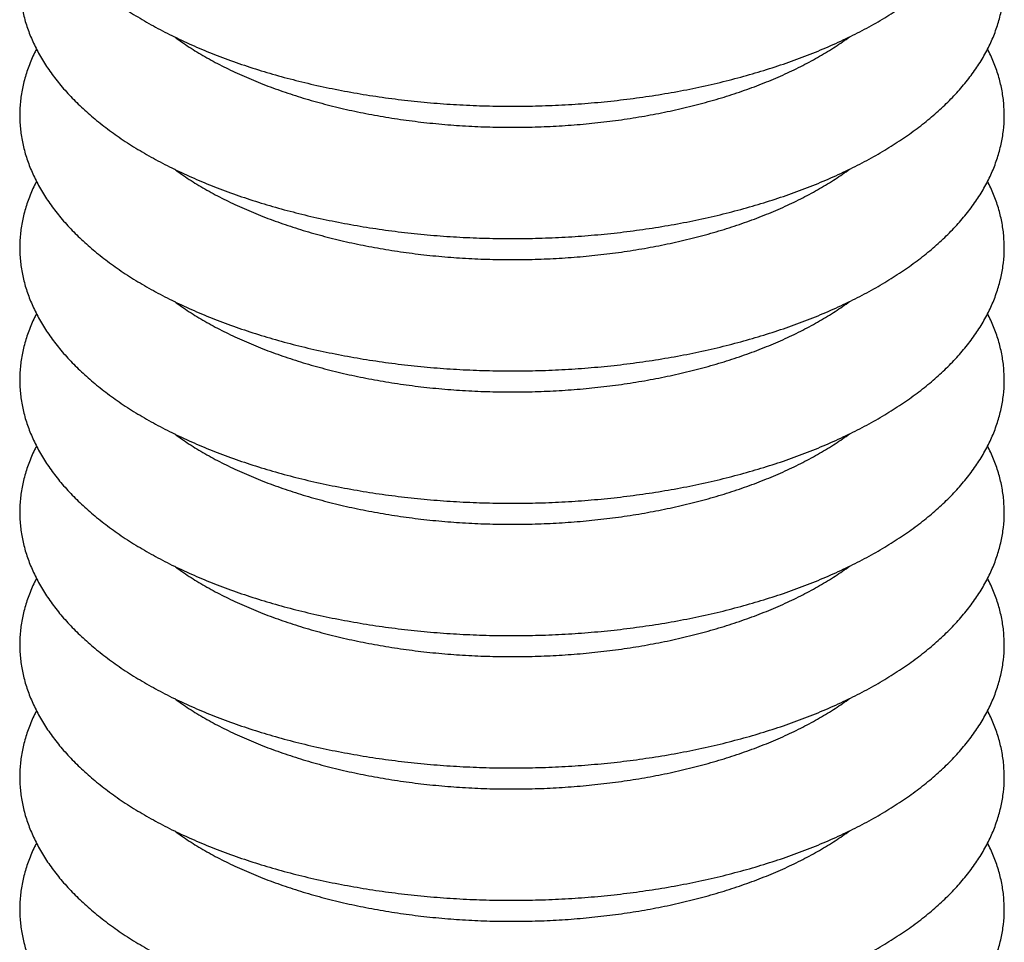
# Model space of a CAD drawing. Header units: millimetres. Extents: x 0 to 305, y 0 to 297.
# Tile 33 of 39: x 256 to 278, y 170 to 191. Entities that reach past the tile are written whole.
import ezdxf

# ---------------------------------------------------------------- set-up
doc = ezdxf.new("R2010")
doc.units = ezdxf.units.MM

msp = doc.modelspace()

# ---------------------------------------------------------------- linework, layer by layer
at = {"color": 7, "linetype": 'Continuous', "lineweight": 25}
for points, knots in [([(256.6121, 196.23), (256.5963, 196.2012), (256.5265, 196.0737), (256.4337, 195.8429), (256.3349, 195.5389), (256.2699, 195.2324), (256.236, 194.9249), (256.234, 194.6171), (256.2635, 194.3099), (256.3246, 194.0042), (256.4169, 193.7008), (256.5403, 193.4004), (256.6945, 193.1038), (256.8791, 192.812), (257.0937, 192.5257), (257.3376, 192.2459), (257.6101, 191.9733), (257.9105, 191.7088), (258.2378, 191.4532), (258.5909, 191.2073), (258.9689, 190.9717), (259.3706, 190.7471), (259.7949, 190.5341), (260.2404, 190.3334), (260.706, 190.1454), (261.1902, 189.9707), (261.6917, 189.8098), (262.209, 189.6631), (262.7407, 189.531), (263.2853, 189.4138), (263.8411, 189.3119), (264.4066, 189.2256), (264.9802, 189.1551), (265.5602, 189.1006), (266.145, 189.0622), (266.7329, 189.0401), (267.3223, 189.0344), (267.9114, 189.0449), (268.4986, 189.0718), (269.0821, 189.1148), (269.6604, 189.174), (270.2318, 189.2492), (270.7946, 189.34), (271.3472, 189.4464), (271.8881, 189.5679), (272.4157, 189.7043), (272.9285, 189.8552), (273.425, 190.0202), (273.9039, 190.1987), (274.3637, 190.3904), (274.8032, 190.5948), (275.221, 190.8112), (275.6161, 191.0391), (275.9871, 191.2778), (276.333, 191.5268), (276.6529, 191.7853), (276.9456, 192.0527), (277.2104, 192.3281), (277.4463, 192.6108), (277.6527, 192.8999), (277.8288, 193.1945), (277.9742, 193.4937), (278.0883, 193.7965), (278.171, 194.1019), (278.222, 194.4089), (278.2414, 194.7167), (278.229, 195.0243), (278.1853, 195.3309), (278.1095, 195.6356), (278.0052, 195.937), (277.9099, 196.1342), (277.8625, 196.2324)], [0, 0, 0, 0, 0.0042686, 0.0188876, 0.0334749, 0.0480305, 0.0625588, 0.0770687, 0.0915722, 0.1060786, 0.1205999, 0.1351458, 0.1497216, 0.1643283, 0.1789633, 0.1936221, 0.2082992, 0.2229892, 0.2376874, 0.2523903, 0.2670949, 0.2817989, 0.2965012, 0.3112011, 0.3258982, 0.3405925, 0.355284, 0.3699728, 0.3846592, 0.3993434, 0.4140256, 0.4287062, 0.4433854, 0.4580635, 0.4727408, 0.4874174, 0.5020938, 0.5167702, 0.5314467, 0.5461236, 0.5608013, 0.5754798, 0.5901596, 0.6048409, 0.619524, 0.6342093, 0.6488969, 0.6635871, 0.6782803, 0.6929767, 0.7076763, 0.7223793, 0.7370854, 0.7517944, 0.7665054, 0.7812168, 0.7959263, 0.8106307, 0.8253258, 0.8400066, 0.8546674, 0.8693024, 0.8839072, 0.8984798, 0.9130222, 0.9275408, 0.9420462, 0.9565496, 0.9710613, 0.9855929, 1, 1, 1, 1]), ([(256.6121, 193.2728), (256.5963, 193.244), (256.5265, 193.1165), (256.4337, 192.8857), (256.3349, 192.5816), (256.2699, 192.2752), (256.236, 191.9676), (256.234, 191.6599), (256.2635, 191.3527), (256.3246, 191.047), (256.4169, 190.7436), (256.5403, 190.4432), (256.6945, 190.1466), (256.8791, 189.8548), (257.0937, 189.5685), (257.3376, 189.2886), (257.6101, 189.016), (257.9105, 188.7516), (258.2378, 188.496), (258.5909, 188.2501), (258.9689, 188.0145), (259.3706, 187.7899), (259.7949, 187.5769), (260.2404, 187.3762), (260.706, 187.1882), (261.1902, 187.0135), (261.6917, 186.8526), (262.209, 186.7059), (262.7407, 186.5737), (263.2853, 186.4566), (263.8411, 186.3547), (264.4066, 186.2684), (264.9802, 186.1979), (265.5602, 186.1434), (266.145, 186.105), (266.7329, 186.0829), (267.3223, 186.0771), (267.9114, 186.0877), (268.4986, 186.1145), (269.0821, 186.1576), (269.6604, 186.2168), (270.2318, 186.2919), (270.7946, 186.3828), (271.3472, 186.4891), (271.8881, 186.6107), (272.4157, 186.7471), (272.9285, 186.898), (273.425, 187.0629), (273.9039, 187.2415), (274.3637, 187.4332), (274.8032, 187.6376), (275.221, 187.854), (275.6161, 188.0818), (275.9871, 188.3206), (276.333, 188.5696), (276.6529, 188.8281), (276.9456, 189.0955), (277.2104, 189.3709), (277.4463, 189.6536), (277.6527, 189.9427), (277.8288, 190.2373), (277.9742, 190.5365), (278.0883, 190.8393), (278.171, 191.1447), (278.222, 191.4517), (278.2414, 191.7595), (278.229, 192.0671), (278.1853, 192.3737), (278.1095, 192.6784), (278.0052, 192.9797), (277.9099, 193.177), (277.8625, 193.2752)], [0, 0, 0, 0, 0.0042686, 0.0188876, 0.0334749, 0.0480305, 0.0625588, 0.0770687, 0.0915722, 0.1060786, 0.1205999, 0.1351458, 0.1497216, 0.1643283, 0.1789633, 0.1936221, 0.2082992, 0.2229892, 0.2376874, 0.2523903, 0.2670949, 0.2817989, 0.2965012, 0.3112011, 0.3258982, 0.3405925, 0.355284, 0.3699728, 0.3846592, 0.3993434, 0.4140256, 0.4287062, 0.4433854, 0.4580635, 0.4727408, 0.4874174, 0.5020938, 0.5167702, 0.5314467, 0.5461236, 0.5608013, 0.5754798, 0.5901596, 0.6048409, 0.619524, 0.6342093, 0.6488969, 0.6635871, 0.6782803, 0.6929767, 0.7076763, 0.7223793, 0.7370854, 0.7517944, 0.7665054, 0.7812168, 0.7959263, 0.8106307, 0.8253258, 0.8400066, 0.8546674, 0.8693024, 0.8839072, 0.8984798, 0.9130222, 0.9275408, 0.9420462, 0.9565496, 0.9710613, 0.9855929, 1, 1, 1, 1]), ([(259.7009, 190.5851), (259.7656, 190.5376), (259.9347, 190.4133), (260.2366, 190.2238), (260.6021, 190.0161), (260.9913, 189.8205), (261.4015, 189.6371), (261.8316, 189.4665), (262.28, 189.3094), (262.7452, 189.1662), (263.2257, 189.0375), (263.7198, 188.9235), (264.2258, 188.8247), (264.742, 188.7413), (265.2667, 188.6738), (265.7981, 188.6222), (266.3343, 188.5868), (266.8736, 188.5677), (267.4141, 188.5649), (267.954, 188.5785), (268.4915, 188.6083), (269.0247, 188.6543), (269.5518, 188.7164), (270.0711, 188.7944), (270.5807, 188.8879), (271.079, 188.9967), (271.5643, 189.1205), (272.0348, 189.2587), (272.4891, 189.4111), (272.9256, 189.5771), (273.3427, 189.7561), (273.7393, 189.9476), (274.1132, 190.1512), (274.4626, 190.3634), (274.6738, 190.5129), (274.778, 190.5867)], [0, 0, 0, 0, 0.0190379, 0.0497556, 0.0804733, 0.1111867, 0.1418937, 0.1725934, 0.2032854, 0.23397, 0.2646475, 0.2953188, 0.3259845, 0.3566454, 0.3873024, 0.4179562, 0.4486077, 0.4792576, 0.5099068, 0.5405561, 0.571206, 0.6018572, 0.6325106, 0.663167, 0.6938272, 0.724492, 0.7551624, 0.7858392, 0.8165232, 0.8472152, 0.8779159, 0.9086256, 0.9393443, 0.9700714, 1, 1, 1, 1]), ([(256.6121, 190.3156), (256.5963, 190.2868), (256.5265, 190.1592), (256.4337, 189.9284), (256.3349, 189.6244), (256.2699, 189.3179), (256.236, 189.0104), (256.234, 188.7026), (256.2635, 188.3955), (256.3246, 188.0898), (256.4169, 187.7863), (256.5403, 187.4859), (256.6945, 187.1894), (256.8791, 186.8975), (257.0937, 186.6113), (257.3376, 186.3314), (257.6101, 186.0588), (257.9105, 185.7943), (258.2378, 185.5388), (258.5909, 185.2928), (258.9689, 185.0572), (259.3706, 184.8326), (259.7949, 184.6197), (260.2404, 184.419), (260.706, 184.231), (261.1902, 184.0563), (261.6917, 183.8954), (262.209, 183.7486), (262.7407, 183.6165), (263.2853, 183.4993), (263.8411, 183.3975), (264.4066, 183.3112), (264.9802, 183.2407), (265.5602, 183.1861), (266.145, 183.1478), (266.7329, 183.1257), (267.3223, 183.1199), (267.9114, 183.1305), (268.4986, 183.1573), (269.0821, 183.2004), (269.6604, 183.2596), (270.2318, 183.3347), (270.7946, 183.4256), (271.3472, 183.5319), (271.8881, 183.6535), (272.4157, 183.7899), (272.9285, 183.9407), (273.425, 184.1057), (273.9039, 184.2843), (274.3637, 184.476), (274.8032, 184.6803), (275.221, 184.8967), (275.6161, 185.1246), (275.9871, 185.3634), (276.333, 185.6124), (276.6529, 185.8709), (276.9456, 186.1382), (277.2104, 186.4137), (277.4463, 186.6964), (277.6527, 186.9855), (277.8288, 187.2801), (277.9742, 187.5793), (278.0883, 187.8821), (278.171, 188.1874), (278.222, 188.4945), (278.2414, 188.8022), (278.229, 189.1098), (278.1853, 189.4164), (278.1095, 189.7211), (278.0052, 190.0225), (277.9099, 190.2198), (277.8625, 190.318)], [0, 0, 0, 0, 0.0042686, 0.0188876, 0.0334749, 0.0480305, 0.0625588, 0.0770687, 0.0915722, 0.1060786, 0.1205999, 0.1351458, 0.1497216, 0.1643283, 0.1789633, 0.1936221, 0.2082992, 0.2229892, 0.2376874, 0.2523903, 0.2670949, 0.2817989, 0.2965012, 0.3112011, 0.3258982, 0.3405925, 0.355284, 0.3699728, 0.3846592, 0.3993434, 0.4140256, 0.4287062, 0.4433854, 0.4580635, 0.4727408, 0.4874174, 0.5020938, 0.5167702, 0.5314467, 0.5461236, 0.5608013, 0.5754798, 0.5901596, 0.6048409, 0.619524, 0.6342093, 0.6488969, 0.6635871, 0.6782803, 0.6929767, 0.7076763, 0.7223793, 0.7370854, 0.7517944, 0.7665054, 0.7812168, 0.7959263, 0.8106307, 0.8253258, 0.8400066, 0.8546674, 0.8693024, 0.8839072, 0.8984798, 0.9130222, 0.9275408, 0.9420462, 0.9565496, 0.9710613, 0.9855929, 1, 1, 1, 1]), ([(259.7009, 187.6279), (259.7656, 187.5804), (259.9347, 187.4561), (260.2366, 187.2665), (260.6021, 187.0589), (260.9913, 186.8633), (261.4015, 186.6798), (261.8316, 186.5093), (262.28, 186.3522), (262.7452, 186.209), (263.2257, 186.0802), (263.7198, 185.9662), (264.2258, 185.8674), (264.742, 185.7841), (265.2667, 185.7166), (265.7981, 185.665), (266.3343, 185.6296), (266.8736, 185.6105), (267.4141, 185.6077), (267.954, 185.6212), (268.4915, 185.6511), (269.0247, 185.6971), (269.5518, 185.7592), (270.0711, 185.8371), (270.5807, 185.9307), (271.079, 186.0395), (271.5643, 186.1632), (272.0348, 186.3015), (272.4891, 186.4539), (272.9256, 186.6198), (273.3427, 186.7989), (273.7393, 186.9904), (274.1132, 187.194), (274.4626, 187.4062), (274.6738, 187.5557), (274.778, 187.6295)], [0, 0, 0, 0, 0.0190379, 0.0497556, 0.0804733, 0.1111867, 0.1418937, 0.1725934, 0.2032854, 0.23397, 0.2646475, 0.2953188, 0.3259845, 0.3566454, 0.3873024, 0.4179562, 0.4486077, 0.4792576, 0.5099068, 0.5405561, 0.571206, 0.6018572, 0.6325106, 0.663167, 0.6938272, 0.724492, 0.7551624, 0.7858392, 0.8165232, 0.8472152, 0.8779159, 0.9086256, 0.9393443, 0.9700714, 1, 1, 1, 1]), ([(256.6121, 187.3583), (256.5963, 187.3295), (256.5265, 187.202), (256.4337, 186.9712), (256.3349, 186.6672), (256.2699, 186.3607), (256.236, 186.0532), (256.234, 185.7454), (256.2635, 185.4382), (256.3246, 185.1325), (256.4169, 184.8291), (256.5403, 184.5287), (256.6945, 184.2322), (256.8791, 183.9403), (257.0937, 183.654), (257.3376, 183.3742), (257.6101, 183.1016), (257.9105, 182.8371), (258.2378, 182.5815), (258.5909, 182.3356), (258.9689, 182.1), (259.3706, 181.8754), (259.7949, 181.6625), (260.2404, 181.4617), (260.706, 181.2738), (261.1902, 181.0991), (261.6917, 180.9381), (262.209, 180.7914), (262.7407, 180.6593), (263.2853, 180.5421), (263.8411, 180.4402), (264.4066, 180.3539), (264.9802, 180.2834), (265.5602, 180.2289), (266.145, 180.1906), (266.7329, 180.1685), (267.3223, 180.1627), (267.9114, 180.1732), (268.4986, 180.2001), (269.0821, 180.2432), (269.6604, 180.3023), (270.2318, 180.3775), (270.7946, 180.4683), (271.3472, 180.5747), (271.8881, 180.6962), (272.4157, 180.8326), (272.9285, 180.9835), (273.425, 181.1485), (273.9039, 181.327), (274.3637, 181.5188), (274.8032, 181.7231), (275.221, 181.9395), (275.6161, 182.1674), (275.9871, 182.4061), (276.333, 182.6551), (276.6529, 182.9137), (276.9456, 183.181), (277.2104, 183.4564), (277.4463, 183.7391), (277.6527, 184.0282), (277.8288, 184.3229), (277.9742, 184.622), (278.0883, 184.9248), (278.171, 185.2302), (278.222, 185.5372), (278.2414, 185.845), (278.229, 186.1526), (278.1853, 186.4592), (278.1095, 186.7639), (278.0052, 187.0653), (277.9099, 187.2625), (277.8625, 187.3607)], [0, 0, 0, 0, 0.0042686, 0.0188876, 0.0334749, 0.0480305, 0.0625588, 0.0770687, 0.0915722, 0.1060786, 0.1205999, 0.1351458, 0.1497216, 0.1643283, 0.1789633, 0.1936221, 0.2082992, 0.2229892, 0.2376874, 0.2523903, 0.2670949, 0.2817989, 0.2965012, 0.3112011, 0.3258982, 0.3405925, 0.355284, 0.3699728, 0.3846592, 0.3993434, 0.4140256, 0.4287062, 0.4433854, 0.4580635, 0.4727408, 0.4874174, 0.5020938, 0.5167702, 0.5314467, 0.5461236, 0.5608013, 0.5754798, 0.5901596, 0.6048409, 0.619524, 0.6342093, 0.6488969, 0.6635871, 0.6782803, 0.6929767, 0.7076763, 0.7223793, 0.7370854, 0.7517944, 0.7665054, 0.7812168, 0.7959263, 0.8106307, 0.8253258, 0.8400066, 0.8546674, 0.8693024, 0.8839072, 0.8984798, 0.9130222, 0.9275408, 0.9420462, 0.9565496, 0.9710613, 0.9855929, 1, 1, 1, 1]), ([(259.7009, 184.6707), (259.7656, 184.6231), (259.9347, 184.4989), (260.2366, 184.3093), (260.6021, 184.1016), (260.9913, 183.906), (261.4015, 183.7226), (261.8316, 183.5521), (262.28, 183.395), (262.7452, 183.2518), (263.2257, 183.123), (263.7198, 183.009), (264.2258, 182.9102), (264.742, 182.8269), (265.2667, 182.7593), (265.7981, 182.7078), (266.3343, 182.6724), (266.8736, 182.6533), (267.4141, 182.6505), (267.954, 182.664), (268.4915, 182.6939), (269.0247, 182.7399), (269.5518, 182.802), (270.0711, 182.8799), (270.5807, 182.9734), (271.079, 183.0823), (271.5643, 183.206), (272.0348, 183.3443), (272.4891, 183.4966), (272.9256, 183.6626), (273.3427, 183.8416), (273.7393, 184.0331), (274.1132, 184.2367), (274.4626, 184.4489), (274.6738, 184.5985), (274.778, 184.6723)], [0, 0, 0, 0, 0.0190379, 0.0497556, 0.0804733, 0.1111867, 0.1418937, 0.1725934, 0.2032854, 0.23397, 0.2646475, 0.2953188, 0.3259845, 0.3566454, 0.3873024, 0.4179562, 0.4486077, 0.4792576, 0.5099068, 0.5405561, 0.571206, 0.6018572, 0.6325106, 0.663167, 0.6938272, 0.724492, 0.7551624, 0.7858392, 0.8165232, 0.8472152, 0.8779159, 0.9086256, 0.9393443, 0.9700714, 1, 1, 1, 1]), ([(256.6121, 184.4011), (256.5963, 184.3723), (256.5265, 184.2448), (256.4337, 184.014), (256.3349, 183.71), (256.2699, 183.4035), (256.236, 183.096), (256.234, 182.7882), (256.2635, 182.481), (256.3246, 182.1753), (256.4169, 181.8719), (256.5403, 181.5715), (256.6945, 181.2749), (256.8791, 180.9831), (257.0937, 180.6968), (257.3376, 180.4169), (257.6101, 180.1444), (257.9105, 179.8799), (258.2378, 179.6243), (258.5909, 179.3784), (258.9689, 179.1428), (259.3706, 178.9182), (259.7949, 178.7052), (260.2404, 178.5045), (260.706, 178.3165), (261.1902, 178.1418), (261.6917, 177.9809), (262.209, 177.8342), (262.7407, 177.7021), (263.2853, 177.5849), (263.8411, 177.483), (264.4066, 177.3967), (264.9802, 177.3262), (265.5602, 177.2717), (266.145, 177.2333), (266.7329, 177.2112), (267.3223, 177.2054), (267.9114, 177.216), (268.4986, 177.2428), (269.0821, 177.2859), (269.6604, 177.3451), (270.2318, 177.4202), (270.7946, 177.5111), (271.3472, 177.6175), (271.8881, 177.739), (272.4157, 177.8754), (272.9285, 178.0263), (273.425, 178.1912), (273.9039, 178.3698), (274.3637, 178.5615), (274.8032, 178.7659), (275.221, 178.9823), (275.6161, 179.2102), (275.9871, 179.4489), (276.333, 179.6979), (276.6529, 179.9564), (276.9456, 180.2238), (277.2104, 180.4992), (277.4463, 180.7819), (277.6527, 181.071), (277.8288, 181.3656), (277.9742, 181.6648), (278.0883, 181.9676), (278.171, 182.273), (278.222, 182.58), (278.2414, 182.8878), (278.229, 183.1954), (278.1853, 183.502), (278.1095, 183.8067), (278.0052, 184.1081), (277.9099, 184.3053), (277.8625, 184.4035)], [0, 0, 0, 0, 0.0042686, 0.0188876, 0.0334749, 0.0480305, 0.0625588, 0.0770687, 0.0915722, 0.1060786, 0.1205999, 0.1351458, 0.1497216, 0.1643283, 0.1789633, 0.1936221, 0.2082992, 0.2229892, 0.2376874, 0.2523903, 0.2670949, 0.2817989, 0.2965012, 0.3112011, 0.3258982, 0.3405925, 0.355284, 0.3699728, 0.3846592, 0.3993434, 0.4140256, 0.4287062, 0.4433854, 0.4580635, 0.4727408, 0.4874174, 0.5020938, 0.5167702, 0.5314467, 0.5461236, 0.5608013, 0.5754798, 0.5901596, 0.6048409, 0.619524, 0.6342093, 0.6488969, 0.6635871, 0.6782803, 0.6929767, 0.7076763, 0.7223793, 0.7370854, 0.7517944, 0.7665054, 0.7812168, 0.7959263, 0.8106307, 0.8253258, 0.8400066, 0.8546674, 0.8693024, 0.8839072, 0.8984798, 0.9130222, 0.9275408, 0.9420462, 0.9565496, 0.9710613, 0.9855929, 1, 1, 1, 1]), ([(259.7009, 181.7135), (259.7656, 181.6659), (259.9347, 181.5416), (260.2366, 181.3521), (260.6021, 181.1444), (260.9913, 180.9488), (261.4015, 180.7654), (261.8316, 180.5949), (262.28, 180.4377), (262.7452, 180.2946), (263.2257, 180.1658), (263.7198, 180.0518), (264.2258, 179.953), (264.742, 179.8697), (265.2667, 179.8021), (265.7981, 179.7506), (266.3343, 179.7152), (266.8736, 179.696), (267.4141, 179.6932), (267.954, 179.7068), (268.4915, 179.7366), (269.0247, 179.7827), (269.5518, 179.8448), (270.0711, 179.9227), (270.5807, 180.0162), (271.079, 180.125), (271.5643, 180.2488), (272.0348, 180.387), (272.4891, 180.5394), (272.9256, 180.7054), (273.3427, 180.8844), (273.7393, 181.0759), (274.1132, 181.2795), (274.4626, 181.4917), (274.6738, 181.6413), (274.778, 181.7151)], [0, 0, 0, 0, 0.0190379, 0.0497556, 0.0804733, 0.1111867, 0.1418937, 0.1725934, 0.2032854, 0.23397, 0.2646475, 0.2953188, 0.3259845, 0.3566454, 0.3873024, 0.4179562, 0.4486077, 0.4792576, 0.5099068, 0.5405561, 0.571206, 0.6018572, 0.6325106, 0.663167, 0.6938272, 0.724492, 0.7551624, 0.7858392, 0.8165232, 0.8472152, 0.8779159, 0.9086256, 0.9393443, 0.9700714, 1, 1, 1, 1]), ([(256.6121, 181.4439), (256.5963, 181.4151), (256.5265, 181.2876), (256.4337, 181.0568), (256.3349, 180.7527), (256.2699, 180.4463), (256.236, 180.1387), (256.234, 179.831), (256.2635, 179.5238), (256.3246, 179.2181), (256.4169, 178.9146), (256.5403, 178.6143), (256.6945, 178.3177), (256.8791, 178.0259), (257.0937, 177.7396), (257.3376, 177.4597), (257.6101, 177.1871), (257.9105, 176.9227), (258.2378, 176.6671), (258.5909, 176.4211), (258.9689, 176.1855), (259.3706, 175.961), (259.7949, 175.748), (260.2404, 175.5473), (260.706, 175.3593), (261.1902, 175.1846), (261.6917, 175.0237), (262.209, 174.877), (262.7407, 174.7448), (263.2853, 174.6277), (263.8411, 174.5258), (264.4066, 174.4395), (264.9802, 174.369), (265.5602, 174.3145), (266.145, 174.2761), (266.7329, 174.254), (267.3223, 174.2482), (267.9114, 174.2588), (268.4986, 174.2856), (269.0821, 174.3287), (269.6604, 174.3879), (270.2318, 174.463), (270.7946, 174.5539), (271.3472, 174.6602), (271.8881, 174.7818), (272.4157, 174.9182), (272.9285, 175.0691), (273.425, 175.234), (273.9039, 175.4126), (274.3637, 175.6043), (274.8032, 175.8086), (275.221, 176.025), (275.6161, 176.2529), (275.9871, 176.4917), (276.333, 176.7407), (276.6529, 176.9992), (276.9456, 177.2666), (277.2104, 177.542), (277.4463, 177.8247), (277.6527, 178.1138), (277.8288, 178.4084), (277.9742, 178.7076), (278.0883, 179.0104), (278.171, 179.3158), (278.222, 179.6228), (278.2414, 179.9305), (278.229, 180.2381), (278.1853, 180.5448), (278.1095, 180.8495), (278.0052, 181.1508), (277.9099, 181.3481), (277.8625, 181.4463)], [0, 0, 0, 0, 0.0042686, 0.0188876, 0.0334749, 0.0480305, 0.0625588, 0.0770687, 0.0915722, 0.1060786, 0.1205999, 0.1351458, 0.1497216, 0.1643283, 0.1789633, 0.1936221, 0.2082992, 0.2229892, 0.2376874, 0.2523903, 0.2670949, 0.2817989, 0.2965012, 0.3112011, 0.3258982, 0.3405925, 0.355284, 0.3699728, 0.3846592, 0.3993434, 0.4140256, 0.4287062, 0.4433854, 0.4580635, 0.4727408, 0.4874174, 0.5020938, 0.5167702, 0.5314467, 0.5461236, 0.5608013, 0.5754798, 0.5901596, 0.6048409, 0.619524, 0.6342093, 0.6488969, 0.6635871, 0.6782803, 0.6929767, 0.7076763, 0.7223793, 0.7370854, 0.7517944, 0.7665054, 0.7812168, 0.7959263, 0.8106307, 0.8253258, 0.8400066, 0.8546674, 0.8693024, 0.8839072, 0.8984798, 0.9130222, 0.9275408, 0.9420462, 0.9565496, 0.9710613, 0.9855929, 1, 1, 1, 1]), ([(259.7009, 178.7562), (259.7656, 178.7087), (259.9347, 178.5844), (260.2366, 178.3949), (260.6021, 178.1872), (260.9913, 177.9916), (261.4015, 177.8082), (261.8316, 177.6376), (262.28, 177.4805), (262.7452, 177.3373), (263.2257, 177.2085), (263.7198, 177.0946), (264.2258, 176.9957), (264.742, 176.9124), (265.2667, 176.8449), (265.7981, 176.7933), (266.3343, 176.7579), (266.8736, 176.7388), (267.4141, 176.736), (267.954, 176.7496), (268.4915, 176.7794), (269.0247, 176.8254), (269.5518, 176.8875), (270.0711, 176.9655), (270.5807, 177.059), (271.079, 177.1678), (271.5643, 177.2915), (272.0348, 177.4298), (272.4891, 177.5822), (272.9256, 177.7481), (273.3427, 177.9272), (273.7393, 178.1187), (274.1132, 178.3223), (274.4626, 178.5345), (274.6738, 178.684), (274.778, 178.7578)], [0, 0, 0, 0, 0.0190379, 0.0497556, 0.0804733, 0.1111867, 0.1418937, 0.1725934, 0.2032854, 0.23397, 0.2646475, 0.2953188, 0.3259845, 0.3566454, 0.3873024, 0.4179562, 0.4486077, 0.4792576, 0.5099068, 0.5405561, 0.571206, 0.6018572, 0.6325106, 0.663167, 0.6938272, 0.724492, 0.7551624, 0.7858392, 0.8165232, 0.8472152, 0.8779159, 0.9086256, 0.9393443, 0.9700714, 1, 1, 1, 1]), ([(256.6121, 178.4867), (256.5963, 178.4578), (256.5265, 178.3303), (256.4337, 178.0995), (256.3349, 177.7955), (256.2699, 177.489), (256.236, 177.1815), (256.234, 176.8737), (256.2635, 176.5666), (256.3246, 176.2609), (256.4169, 175.9574), (256.5403, 175.657), (256.6945, 175.3605), (256.8791, 175.0686), (257.0937, 174.7824), (257.3376, 174.5025), (257.6101, 174.2299), (257.9105, 173.9654), (258.2378, 173.7099), (258.5909, 173.4639), (258.9689, 173.2283), (259.3706, 173.0037), (259.7949, 172.7908), (260.2404, 172.59), (260.706, 172.4021), (261.1902, 172.2274), (261.6917, 172.0665), (262.209, 171.9197), (262.7407, 171.7876), (263.2853, 171.6704), (263.8411, 171.5686), (264.4066, 171.4823), (264.9802, 171.4117), (265.5602, 171.3572), (266.145, 171.3189), (266.7329, 171.2968), (267.3223, 171.291), (267.9114, 171.3015), (268.4986, 171.3284), (269.0821, 171.3715), (269.6604, 171.4307), (270.2318, 171.5058), (270.7946, 171.5967), (271.3472, 171.703), (271.8881, 171.8246), (272.4157, 171.961), (272.9285, 172.1118), (273.425, 172.2768), (273.9039, 172.4554), (274.3637, 172.6471), (274.8032, 172.8514), (275.221, 173.0678), (275.6161, 173.2957), (275.9871, 173.5345), (276.333, 173.7834), (276.6529, 174.042), (276.9456, 174.3093), (277.2104, 174.5848), (277.4463, 174.8675), (277.6527, 175.1566), (277.8288, 175.4512), (277.9742, 175.7504), (278.0883, 176.0531), (278.171, 176.3585), (278.222, 176.6656), (278.2414, 176.9733), (278.229, 177.2809), (278.1853, 177.5875), (278.1095, 177.8922), (278.0052, 178.1936), (277.9099, 178.3909), (277.8625, 178.4891)], [0, 0, 0, 0, 0.00426864, 0.01888762, 0.03347488, 0.04803047, 0.06255878, 0.07706867, 0.09157223, 0.10607859, 0.12059994, 0.13514584, 0.14972163, 0.16432829, 0.17896333, 0.19362212, 0.20829918, 0.22298915, 0.23768741, 0.25239025, 0.26709489, 0.28179893, 0.29650122, 0.3112011, 0.32589823, 0.34059252, 0.355284, 0.36997283, 0.38465921, 0.39934339, 0.41402563, 0.42870621, 0.44338541, 0.4580635, 0.47274076, 0.48741744, 0.50209383, 0.51677018, 0.53144671, 0.54612364, 0.56080126, 0.57547982, 0.59015962, 0.60484093, 0.61952405, 0.63420926, 0.64889686, 0.66358713, 0.67828033, 0.69297668, 0.70767632, 0.72237929, 0.73708544, 0.75179439, 0.76650535, 0.78121684, 0.79592631, 0.81063066, 0.82532578, 0.84000659, 0.85466737, 0.86930243, 0.88390723, 0.89847984, 0.91302221, 0.92754082, 0.94204621, 0.95654955, 0.97106131, 0.98559287, 1, 1, 1, 1]), ([(259.7009, 175.799), (259.7656, 175.7515), (259.9347, 175.6272), (260.2366, 175.4376), (260.6021, 175.23), (260.9913, 175.0344), (261.4015, 174.8509), (261.8316, 174.6804), (262.28, 174.5233), (262.7452, 174.3801), (263.2257, 174.2513), (263.7198, 174.1373), (264.2258, 174.0385), (264.742, 173.9552), (265.2667, 173.8877), (265.7981, 173.8361), (266.3343, 173.8007), (266.8736, 173.7816), (267.4141, 173.7788), (267.954, 173.7923), (268.4915, 173.8222), (269.0247, 173.8682), (269.5518, 173.9303), (270.0711, 174.0082), (270.5807, 174.1018), (271.079, 174.2106), (271.5643, 174.3343), (272.0348, 174.4726), (272.4891, 174.625), (272.9256, 174.7909), (273.3427, 174.97), (273.7393, 175.1615), (274.1132, 175.365), (274.4626, 175.5773), (274.6738, 175.7268), (274.778, 175.8006)], [0, 0, 0, 0, 0.0190379, 0.0497556, 0.0804733, 0.1111867, 0.1418937, 0.1725934, 0.2032854, 0.23397, 0.2646475, 0.2953188, 0.3259845, 0.3566454, 0.3873024, 0.4179562, 0.4486077, 0.4792576, 0.5099068, 0.5405561, 0.571206, 0.6018572, 0.6325106, 0.663167, 0.6938272, 0.724492, 0.7551624, 0.7858392, 0.8165232, 0.8472152, 0.8779159, 0.9086256, 0.9393443, 0.9700714, 1, 1, 1, 1]), ([(256.6121, 175.5294), (256.5963, 175.5006), (256.5265, 175.3731), (256.4337, 175.1423), (256.3349, 174.8383), (256.2699, 174.5318), (256.236, 174.2243), (256.234, 173.9165), (256.2635, 173.6093), (256.3246, 173.3036), (256.4169, 173.0002), (256.5403, 172.6998), (256.6945, 172.4033), (256.8791, 172.1114), (257.0937, 171.8251), (257.3376, 171.5453), (257.6101, 171.2727), (257.9105, 171.0082), (258.2378, 170.7526), (258.5909, 170.5067), (258.9689, 170.2711), (259.3706, 170.0465), (259.7949, 169.8336), (260.2404, 169.6328), (260.706, 169.4448), (261.1902, 169.2702), (261.6917, 169.1092), (262.209, 168.9625), (262.7407, 168.8304), (263.2853, 168.7132), (263.8411, 168.6113), (264.4066, 168.525), (264.9802, 168.4545), (265.5602, 168.4), (266.145, 168.3617), (266.7329, 168.3396), (267.3223, 168.3338), (267.9114, 168.3443), (268.4986, 168.3712), (269.0821, 168.4142), (269.6604, 168.4734), (270.2318, 168.5486), (270.7946, 168.6394), (271.3472, 168.7458), (271.8881, 168.8673), (272.4157, 169.0037), (272.9285, 169.1546), (273.425, 169.3196), (273.9039, 169.4981), (274.3637, 169.6899), (274.8032, 169.8942), (275.221, 170.1106), (275.6161, 170.3385), (275.9871, 170.5772), (276.333, 170.8262), (276.6529, 171.0848), (276.9456, 171.3521), (277.2104, 171.6275), (277.4463, 171.9102), (277.6527, 172.1993), (277.8288, 172.494), (277.9742, 172.7931), (278.0883, 173.0959), (278.171, 173.4013), (278.222, 173.7083), (278.2414, 174.0161), (278.229, 174.3237), (278.1853, 174.6303), (278.1095, 174.935), (278.0052, 175.2364), (277.9099, 175.4336), (277.8625, 175.5318)], [0, 0, 0, 0, 0.0042686, 0.0188876, 0.0334749, 0.0480305, 0.0625588, 0.0770687, 0.0915722, 0.1060786, 0.1205999, 0.1351458, 0.1497216, 0.1643283, 0.1789633, 0.1936221, 0.2082992, 0.2229892, 0.2376874, 0.2523903, 0.2670949, 0.2817989, 0.2965012, 0.3112011, 0.3258982, 0.3405925, 0.355284, 0.3699728, 0.3846592, 0.3993434, 0.4140256, 0.4287062, 0.4433854, 0.4580635, 0.4727408, 0.4874174, 0.5020938, 0.5167702, 0.5314467, 0.5461236, 0.5608013, 0.5754798, 0.5901596, 0.6048409, 0.619524, 0.6342093, 0.6488969, 0.6635871, 0.6782803, 0.6929767, 0.7076763, 0.7223793, 0.7370854, 0.7517944, 0.7665054, 0.7812168, 0.7959263, 0.8106307, 0.8253258, 0.8400066, 0.8546674, 0.8693024, 0.8839072, 0.8984798, 0.9130222, 0.9275408, 0.9420462, 0.9565496, 0.9710613, 0.9855929, 1, 1, 1, 1]), ([(259.7009, 172.8418), (259.7656, 172.7942), (259.9347, 172.67), (260.2366, 172.4804), (260.6021, 172.2727), (260.9913, 172.0771), (261.4015, 171.8937), (261.8316, 171.7232), (262.28, 171.5661), (262.7452, 171.4229), (263.2257, 171.2941), (263.7198, 171.1801), (264.2258, 171.0813), (264.742, 170.998), (265.2667, 170.9304), (265.7981, 170.8789), (266.3343, 170.8435), (266.8736, 170.8243), (267.4141, 170.8216), (267.954, 170.8351), (268.4915, 170.8649), (269.0247, 170.911), (269.5518, 170.9731), (270.0711, 171.051), (270.5807, 171.1445), (271.079, 171.2533), (271.5643, 171.3771), (272.0348, 171.5154), (272.4891, 171.6677), (272.9256, 171.8337), (273.3427, 172.0127), (273.7393, 172.2042), (274.1132, 172.4078), (274.4626, 172.62), (274.6738, 172.7696), (274.778, 172.8434)], [0, 0, 0, 0, 0.0190379, 0.0497556, 0.0804733, 0.1111867, 0.1418937, 0.1725934, 0.2032854, 0.23397, 0.2646475, 0.2953188, 0.3259845, 0.3566454, 0.3873024, 0.4179562, 0.4486077, 0.4792576, 0.5099068, 0.5405561, 0.571206, 0.6018572, 0.6325106, 0.663167, 0.6938272, 0.724492, 0.7551624, 0.7858392, 0.8165232, 0.8472152, 0.8779159, 0.9086256, 0.9393443, 0.9700714, 1, 1, 1, 1]), ([(256.6121, 172.5722), (256.5963, 172.5434), (256.5265, 172.4159), (256.4337, 172.1851), (256.3349, 171.8811), (256.2699, 171.5746), (256.236, 171.2671), (256.234, 170.9593), (256.2635, 170.6521), (256.3246, 170.3464), (256.4169, 170.043), (256.5403, 169.7426), (256.6945, 169.446), (256.8791, 169.1542), (257.0937, 168.8679), (257.3376, 168.588), (257.6101, 168.3155), (257.9105, 168.051), (258.2378, 167.7954), (258.5909, 167.5495), (258.9689, 167.3139), (259.3706, 167.0893), (259.7949, 166.8763), (260.2404, 166.6756), (260.706, 166.4876), (261.1902, 166.3129), (261.6917, 166.152), (262.209, 166.0053), (262.7407, 165.8731), (263.2853, 165.756), (263.8411, 165.6541), (264.4066, 165.5678), (264.9802, 165.4973), (265.5602, 165.4428), (266.145, 165.4044), (266.7329, 165.3823), (267.3223, 165.3765), (267.9114, 165.3871), (268.4986, 165.4139), (269.0821, 165.457), (269.6604, 165.5162), (270.2318, 165.5913), (270.7946, 165.6822), (271.3472, 165.7886), (271.8881, 165.9101), (272.4157, 166.0465), (272.9285, 166.1974), (273.425, 166.3623), (273.9039, 166.5409), (274.3637, 166.7326), (274.8032, 166.937), (275.221, 167.1534), (275.6161, 167.3812), (275.9871, 167.62), (276.333, 167.869), (276.6529, 168.1275), (276.9456, 168.3949), (277.2104, 168.6703), (277.4463, 168.953), (277.6527, 169.2421), (277.8288, 169.5367), (277.9742, 169.8359), (278.0883, 170.1387), (278.171, 170.4441), (278.222, 170.7511), (278.2414, 171.0589), (278.229, 171.3665), (278.1853, 171.6731), (278.1095, 171.9778), (278.0052, 172.2792), (277.9099, 172.4764), (277.8625, 172.5746)], [0, 0, 0, 0, 0.0042686, 0.0188876, 0.0334749, 0.0480305, 0.0625588, 0.0770687, 0.0915722, 0.1060786, 0.1205999, 0.1351458, 0.1497216, 0.1643283, 0.1789633, 0.1936221, 0.2082992, 0.2229892, 0.2376874, 0.2523903, 0.2670949, 0.2817989, 0.2965012, 0.3112011, 0.3258982, 0.3405925, 0.355284, 0.3699728, 0.3846592, 0.3993434, 0.4140256, 0.4287062, 0.4433854, 0.4580635, 0.4727408, 0.4874174, 0.5020938, 0.5167702, 0.5314467, 0.5461236, 0.5608013, 0.5754798, 0.5901596, 0.6048409, 0.619524, 0.6342093, 0.6488969, 0.6635871, 0.6782803, 0.6929767, 0.7076763, 0.7223793, 0.7370854, 0.7517944, 0.7665054, 0.7812168, 0.7959263, 0.8106307, 0.8253258, 0.8400066, 0.8546674, 0.8693024, 0.8839072, 0.8984798, 0.9130222, 0.9275408, 0.9420462, 0.9565496, 0.9710613, 0.9855929, 1, 1, 1, 1])]:
    msp.add_open_spline(points, degree=3, knots=knots, dxfattribs=at)

doc.saveas('drawing.dxf')
